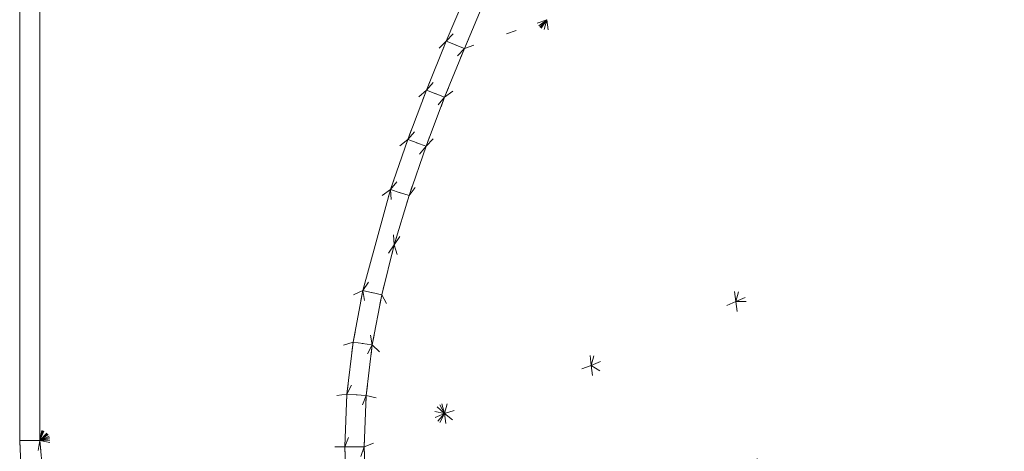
# Model space of a CAD drawing. Header units: millimetres. Extents: x 1700 to 4670, y 990 to 3874.
# Tile 54 of 110: x 3200.62 to 3210.37, y 1827.31 to 1831.58. Entities that reach past the tile are written whole.
import ezdxf

# ---------------------------------------------------------------- set-up
doc = ezdxf.new("R2010")
doc.units = ezdxf.units.MM
doc.linetypes.add('Wipeout_Contour', pattern=[1000, 0, -1000])
doc.layers.add('Nowe_320-W Umeblowanie', color=252, linetype='Continuous')
doc.layers.add('Nowe_320-W Umeblowanie_Nr_pióra__2', color=252, linetype='Continuous', lineweight=13)

msp = doc.modelspace()

# ---------------------------------------------------------------- linework, layer by layer
at = {"layer": 'Nowe_320-W Umeblowanie', "color": 252, "linetype": 'Wipeout_Contour', "lineweight": 0, "ltscale": 45664.694651}
for p, q in [((3200.6169, 1858.4071), (3200.6169, 1827.415)), ((3200.6169, 1827.415), (3200.8169, 1858.4071))]:
    msp.add_line(p, q, dxfattribs=at)
at = {"layer": 'Nowe_320-W Umeblowanie', "color": 252, "linetype": 'Wipeout_Contour', "lineweight": 0, "ltscale": 45864.490014}
for p, q in [((3200.8169, 1858.4071), (3200.6169, 1827.415)), ((3200.8169, 1827.415), (3200.8169, 1858.4071)), ((3200.6169, 1827.415), (3200.8169, 1827.415))]:
    msp.add_line(p, q, dxfattribs=at)
at = {"layer": 'Nowe_320-W Umeblowanie', "color": 252, "linetype": 'Wipeout_Contour', "lineweight": 0, "ltscale": 45784.585477}
for p, q in [((3200.8169, 1858.4068), (3200.8169, 1827.4147)), ((3200.8169, 1827.4147), (3204.1114, 1844.0898))]:
    msp.add_line(p, q, dxfattribs=at)
at = {"layer": 'Nowe_320-W Umeblowanie', "color": 252, "linetype": 'Wipeout_Contour', "lineweight": 0, "ltscale": 45907.257414}
for p, q in [((3204.1114, 1844.0898), (3200.8169, 1827.4147)), ((3200.8169, 1827.4147), (3204.1672, 1843.0348))]:
    msp.add_line(p, q, dxfattribs=at)
at = {"layer": 'Nowe_320-W Umeblowanie', "color": 252, "linetype": 'Wipeout_Contour', "lineweight": 0, "ltscale": 45922.141297}
for p, q in [((3204.1672, 1843.0348), (3200.8169, 1827.4147)), ((3200.8169, 1827.4147), (3204.3172, 1842.0115))]:
    msp.add_line(p, q, dxfattribs=at)
at = {"layer": 'Nowe_320-W Umeblowanie', "color": 252, "linetype": 'Wipeout_Contour', "lineweight": 0, "ltscale": 45938.063965}
for p, q in [((3204.3172, 1842.0115), (3200.8169, 1827.4147)), ((3200.8169, 1827.4147), (3204.5464, 1841.0029))]:
    msp.add_line(p, q, dxfattribs=at)
at = {"layer": 'Nowe_320-W Umeblowanie', "color": 252, "linetype": 'Wipeout_Contour', "lineweight": 0, "ltscale": 45950.575477}
for p, q in [((3204.5464, 1841.0029), (3200.8169, 1827.4147)), ((3200.8169, 1827.4147), (3204.6879, 1840.4947))]:
    msp.add_line(p, q, dxfattribs=at)
at = {"layer": 'Nowe_320-W Umeblowanie', "color": 252, "linetype": 'Wipeout_Contour', "lineweight": 0, "ltscale": 45959.333222}
for p, q in [((3204.6879, 1840.4947), (3200.8169, 1827.4147)), ((3200.8169, 1827.4147), (3204.8426, 1839.9902))]:
    msp.add_line(p, q, dxfattribs=at)
at = {"layer": 'Nowe_320-W Umeblowanie', "color": 252, "linetype": 'Wipeout_Contour', "lineweight": 0, "ltscale": 45968.141876}
for p, q in [((3204.8426, 1839.9902), (3200.8169, 1827.4147)), ((3200.8169, 1827.4147), (3205.0048, 1839.4988))]:
    msp.add_line(p, q, dxfattribs=at)
at = {"layer": 'Nowe_320-W Umeblowanie', "color": 252, "linetype": 'Wipeout_Contour', "lineweight": 0, "ltscale": 45976.969589}
for p, q in [((3205.0048, 1839.4988), (3200.8169, 1827.4147)), ((3200.8169, 1827.4147), (3205.1748, 1839.01))]:
    msp.add_line(p, q, dxfattribs=at)
at = {"layer": 'Nowe_320-W Umeblowanie', "color": 252, "linetype": 'Wipeout_Contour', "lineweight": 0, "ltscale": 45990.427516}
for p, q in [((3205.1748, 1839.01), (3200.8169, 1827.4147)), ((3200.8169, 1827.4147), (3205.5213, 1838.0252))]:
    msp.add_line(p, q, dxfattribs=at)
at = {"layer": 'Nowe_320-W Umeblowanie', "color": 252, "linetype": 'Wipeout_Contour', "lineweight": 0, "ltscale": 46035.693453}
for p, q in [((3205.5213, 1838.0252), (3200.8169, 1827.4147)), ((3200.8169, 1827.4147), (3205.0458, 1831.8539))]:
    msp.add_line(p, q, dxfattribs=at)
at = {"layer": 'Nowe_320-W Umeblowanie', "color": 252, "linetype": 'Wipeout_Contour', "lineweight": 0, "ltscale": 46195.77665}
for p, q in [((3208.5769, 1832.1743), (3207.7114, 1828.791)), ((3210.7673, 1830.1478), (3208.5769, 1832.1743)), ((3207.7114, 1828.791), (3210.7673, 1830.1478))]:
    msp.add_line(p, q, dxfattribs=at)
at = {"layer": 'Nowe_320-W Umeblowanie', "color": 252, "linetype": 'Wipeout_Contour', "lineweight": 0, "ltscale": 46157.251673}
for p, q in [((3207.7114, 1828.791), (3208.5769, 1832.1743)), ((3207.2246, 1831.8581), (3207.7114, 1828.791))]:
    msp.add_line(p, q, dxfattribs=at)
at = {"layer": 'Nowe_320-W Umeblowanie', "color": 252, "linetype": 'Wipeout_Contour', "lineweight": 0, "ltscale": 46198.086629}
msp.add_line((3208.5769, 1832.1743), (3210.7673, 1830.1478), dxfattribs=at)
at = {"layer": 'Nowe_320-W Umeblowanie', "color": 252, "linetype": 'Wipeout_Contour', "lineweight": 0, "ltscale": 46072.853305}
for p, q in [((3205.0458, 1831.8539), (3200.8169, 1827.4147)), ((3204.8424, 1831.3709), (3205.0458, 1831.8539)), ((3200.8169, 1827.4147), (3204.8424, 1831.3709))]:
    msp.add_line(p, q, dxfattribs=at)
at = {"layer": 'Nowe_320-W Umeblowanie', "color": 252, "linetype": 'Wipeout_Contour', "lineweight": 0, "ltscale": 46078.78204}
for p, q in [((3205.0458, 1831.8542), (3204.8424, 1831.3712)), ((3204.8424, 1831.3712), (3205.2247, 1831.7781))]:
    msp.add_line(p, q, dxfattribs=at)
at = {"layer": 'Nowe_320-W Umeblowanie', "color": 252, "linetype": 'Wipeout_Contour', "lineweight": 0, "ltscale": 46165.721463}
for p, q in [((3207.2246, 1831.8581), (3206.2787, 1828.1563)), ((3207.7114, 1828.791), (3207.2246, 1831.8581)), ((3206.2787, 1828.1563), (3207.7114, 1828.791))]:
    msp.add_line(p, q, dxfattribs=at)
at = {"layer": 'Nowe_320-W Umeblowanie', "color": 252, "linetype": 'Wipeout_Contour', "lineweight": 0, "ltscale": 46133.194917}
for p, q in [((3206.2787, 1828.1563), (3207.2246, 1831.8581)), ((3205.8374, 1831.5826), (3206.2787, 1828.1563))]:
    msp.add_line(p, q, dxfattribs=at)
at = {"layer": 'Nowe_320-W Umeblowanie', "color": 252, "linetype": 'Wipeout_Contour', "lineweight": 0, "ltscale": 46082.67349}
for p, q in [((3205.2247, 1831.7781), (3204.8424, 1831.3712)), ((3205.0218, 1831.2968), (3205.2247, 1831.7781)), ((3204.8424, 1831.3712), (3205.0218, 1831.2968))]:
    msp.add_line(p, q, dxfattribs=at)
at = {"layer": 'Nowe_320-W Umeblowanie', "color": 252, "linetype": 'Wipeout_Contour', "lineweight": 0, "ltscale": 61453.133525}
for p, q in [((3205.2247, 1831.7781), (3205.0218, 1831.2968)), ((3205.4393, 1831.4431), (3205.8374, 1831.5826)), ((3205.0218, 1831.2968), (3205.4393, 1831.4431))]:
    msp.add_line(p, q, dxfattribs=at)
at = {"layer": 'Nowe_320-W Umeblowanie', "color": 252, "linetype": 'Wipeout_Contour', "lineweight": 0, "ltscale": 46119.386965}
for p, q in [((3205.8374, 1831.5826), (3204.3261, 1829.3518)), ((3204.8254, 1827.6803), (3205.8374, 1831.5826)), ((3204.3261, 1829.3518), (3204.8254, 1827.6803))]:
    msp.add_line(p, q, dxfattribs=at)
at = {"layer": 'Nowe_320-W Umeblowanie', "color": 252, "linetype": 'Wipeout_Contour', "lineweight": 0, "ltscale": 46103.089253}
for p, q in [((3204.3261, 1829.3518), (3205.8374, 1831.5826)), ((3205.8374, 1831.5826), (3204.4733, 1829.8404)), ((3204.4733, 1829.8404), (3204.3261, 1829.3518))]:
    msp.add_line(p, q, dxfattribs=at)
at = {"layer": 'Nowe_320-W Umeblowanie', "color": 252, "linetype": 'Wipeout_Contour', "lineweight": 0, "ltscale": 46099.150949}
for p, q in [((3204.4733, 1829.8404), (3205.8374, 1831.5826)), ((3205.8374, 1831.5826), (3204.6419, 1830.3293)), ((3204.6419, 1830.3293), (3204.4733, 1829.8404))]:
    msp.add_line(p, q, dxfattribs=at)
at = {"layer": 'Nowe_320-W Umeblowanie', "color": 252, "linetype": 'Wipeout_Contour', "lineweight": 0, "ltscale": 46095.489792}
for p, q in [((3204.6419, 1830.3293), (3205.8374, 1831.5826)), ((3205.8374, 1831.5826), (3204.8262, 1830.8144)), ((3204.8262, 1830.8144), (3204.6419, 1830.3293))]:
    msp.add_line(p, q, dxfattribs=at)
at = {"layer": 'Nowe_320-W Umeblowanie', "color": 252, "linetype": 'Wipeout_Contour', "lineweight": 0, "ltscale": 46141.940592}
for p, q in [((3205.8374, 1831.5826), (3204.8254, 1827.6803)), ((3206.2787, 1828.1563), (3205.8374, 1831.5826)), ((3204.8254, 1827.6803), (3206.2787, 1828.1563))]:
    msp.add_line(p, q, dxfattribs=at)
at = {"layer": 'Nowe_320-W Umeblowanie', "color": 252, "linetype": 'Wipeout_Contour', "lineweight": 0, "ltscale": 46091.987867}
for p, q in [((3204.8262, 1830.8144), (3205.8374, 1831.5826)), ((3205.8374, 1831.5826), (3205.0218, 1831.2968)), ((3205.0218, 1831.2968), (3204.8262, 1830.8144))]:
    msp.add_line(p, q, dxfattribs=at)
at = {"layer": 'Nowe_320-W Umeblowanie', "color": 252, "linetype": 'Wipeout_Contour', "lineweight": 0, "ltscale": 46076.031}
for p, q in [((3204.8424, 1831.3709), (3200.8169, 1827.4147)), ((3204.6457, 1830.8852), (3204.8424, 1831.3709)), ((3200.8169, 1827.4147), (3204.6457, 1830.8852))]:
    msp.add_line(p, q, dxfattribs=at)
at = {"layer": 'Nowe_320-W Umeblowanie', "color": 252, "linetype": 'Wipeout_Contour', "lineweight": 0, "ltscale": 46083.495967}
for p, q in [((3204.8424, 1831.3712), (3204.6457, 1830.8854)), ((3205.0218, 1831.2968), (3204.8424, 1831.3712)), ((3204.6457, 1830.8854), (3205.0218, 1831.2968))]:
    msp.add_line(p, q, dxfattribs=at)
at = {"layer": 'Nowe_320-W Umeblowanie', "color": 252, "linetype": 'Wipeout_Contour', "lineweight": 0, "ltscale": 46087.436918}
for p, q in [((3205.0218, 1831.2968), (3204.6457, 1830.8854)), ((3204.8262, 1830.8144), (3205.0218, 1831.2968)), ((3204.6457, 1830.8854), (3204.8262, 1830.8144))]:
    msp.add_line(p, q, dxfattribs=at)
at = {"layer": 'Nowe_320-W Umeblowanie', "color": 252, "linetype": 'Wipeout_Contour', "lineweight": 0, "ltscale": 46079.39478}
for p, q in [((3204.6457, 1830.8852), (3200.8169, 1827.4147)), ((3204.46, 1830.3951), (3204.6457, 1830.8852)), ((3200.8169, 1827.4147), (3204.46, 1830.3951))]:
    msp.add_line(p, q, dxfattribs=at)
at = {"layer": 'Nowe_320-W Umeblowanie', "color": 252, "linetype": 'Wipeout_Contour', "lineweight": 0, "ltscale": 46088.460353}
for p, q in [((3204.6457, 1830.8854), (3204.46, 1830.3954)), ((3204.8262, 1830.8144), (3204.6457, 1830.8854)), ((3204.46, 1830.3954), (3204.8262, 1830.8144))]:
    msp.add_line(p, q, dxfattribs=at)
at = {"layer": 'Nowe_320-W Umeblowanie', "color": 252, "linetype": 'Wipeout_Contour', "lineweight": 0, "ltscale": 46092.480949}
for p, q in [((3204.8262, 1830.8144), (3204.46, 1830.3954)), ((3204.6419, 1830.3293), (3204.8262, 1830.8144)), ((3204.46, 1830.3954), (3204.6419, 1830.3293))]:
    msp.add_line(p, q, dxfattribs=at)
at = {"layer": 'Nowe_320-W Umeblowanie', "color": 252, "linetype": 'Wipeout_Contour', "lineweight": 0, "ltscale": 46083.02828}
for p, q in [((3204.46, 1830.3951), (3200.8169, 1827.4147)), ((3204.2895, 1829.8996), (3204.46, 1830.3951)), ((3200.8169, 1827.4147), (3204.2895, 1829.8996))]:
    msp.add_line(p, q, dxfattribs=at)
at = {"layer": 'Nowe_320-W Umeblowanie', "color": 252, "linetype": 'Wipeout_Contour', "lineweight": 0, "ltscale": 46093.800777}
for p, q in [((3204.46, 1830.3954), (3204.2895, 1829.8999)), ((3204.6419, 1830.3293), (3204.46, 1830.3954)), ((3204.2895, 1829.8999), (3204.6419, 1830.3293))]:
    msp.add_line(p, q, dxfattribs=at)
at = {"layer": 'Nowe_320-W Umeblowanie', "color": 252, "linetype": 'Wipeout_Contour', "lineweight": 0, "ltscale": 46097.926721}
for p, q in [((3204.6419, 1830.3293), (3204.2895, 1829.8999)), ((3204.4733, 1829.8404), (3204.6419, 1830.3293)), ((3204.2895, 1829.8999), (3204.4733, 1829.8404))]:
    msp.add_line(p, q, dxfattribs=at)
at = {"layer": 'Nowe_320-W Umeblowanie', "color": 252, "linetype": 'Wipeout_Contour', "lineweight": 0, "ltscale": 46235.631919}
for p, q in [((3210.7673, 1830.1478), (3207.7114, 1828.791)), ((3207.7114, 1828.791), (3210.9499, 1828.7593))]:
    msp.add_line(p, q, dxfattribs=at)
at = {"layer": 'Nowe_320-W Umeblowanie', "color": 252, "linetype": 'Wipeout_Contour', "lineweight": 0, "ltscale": 46089.437678}
for p, q in [((3204.2895, 1829.8996), (3200.8169, 1827.4147)), ((3204.0153, 1828.8994), (3204.2895, 1829.8996)), ((3200.8169, 1827.4147), (3204.0153, 1828.8994))]:
    msp.add_line(p, q, dxfattribs=at)
at = {"layer": 'Nowe_320-W Umeblowanie', "color": 252, "linetype": 'Wipeout_Contour', "lineweight": 0, "ltscale": 46103.873915}
for p, q in [((3204.2895, 1829.8999), (3204.0153, 1828.8997)), ((3204.3261, 1829.3518), (3204.2895, 1829.8999)), ((3204.0153, 1828.8997), (3204.3261, 1829.3518))]:
    msp.add_line(p, q, dxfattribs=at)
at = {"layer": 'Nowe_320-W Umeblowanie', "color": 252, "linetype": 'Wipeout_Contour', "lineweight": 0, "ltscale": 46101.556279}
for p, q in [((3204.4733, 1829.8404), (3204.2895, 1829.8999)), ((3204.2895, 1829.8999), (3204.3261, 1829.3518)), ((3204.3261, 1829.3518), (3204.4733, 1829.8404))]:
    msp.add_line(p, q, dxfattribs=at)
at = {"layer": 'Nowe_320-W Umeblowanie', "color": 252, "linetype": 'Wipeout_Contour', "lineweight": 0, "ltscale": 46110.372344}
for p, q in [((3204.3261, 1829.3518), (3204.0153, 1828.8997)), ((3204.2032, 1828.8585), (3204.3261, 1829.3518)), ((3204.0153, 1828.8997), (3204.2032, 1828.8585))]:
    msp.add_line(p, q, dxfattribs=at)
at = {"layer": 'Nowe_320-W Umeblowanie', "color": 252, "linetype": 'Wipeout_Contour', "lineweight": 0, "ltscale": 46124.336446}
for p, q in [((3204.3261, 1829.3518), (3204.2032, 1828.8585)), ((3204.8254, 1827.6803), (3204.3261, 1829.3518)), ((3204.2032, 1828.8585), (3204.8254, 1827.6803))]:
    msp.add_line(p, q, dxfattribs=at)
at = {"layer": 'Nowe_320-W Umeblowanie', "color": 252, "linetype": 'Wipeout_Contour', "lineweight": 0, "ltscale": 46096.263519}
for p, q in [((3204.0153, 1828.8994), (3200.8169, 1827.4147)), ((3203.9197, 1828.3896), (3204.0153, 1828.8994)), ((3200.8169, 1827.4147), (3203.9197, 1828.3896))]:
    msp.add_line(p, q, dxfattribs=at)
at = {"layer": 'Nowe_320-W Umeblowanie', "color": 252, "linetype": 'Wipeout_Contour', "lineweight": 0, "ltscale": 46116.051816}
for p, q in [((3204.0153, 1828.8997), (3203.9197, 1828.3899)), ((3204.1094, 1828.3605), (3204.0153, 1828.8997)), ((3203.9197, 1828.3899), (3204.1094, 1828.3605))]:
    msp.add_line(p, q, dxfattribs=at)
at = {"layer": 'Nowe_320-W Umeblowanie', "color": 252, "linetype": 'Wipeout_Contour', "lineweight": 0, "ltscale": 46114.641129}
for p, q in [((3204.0153, 1828.8997), (3204.1094, 1828.3605)), ((3204.2032, 1828.8585), (3204.0153, 1828.8997)), ((3204.1094, 1828.3605), (3204.2032, 1828.8585))]:
    msp.add_line(p, q, dxfattribs=at)
at = {"layer": 'Nowe_320-W Umeblowanie', "color": 252, "linetype": 'Wipeout_Contour', "lineweight": 0, "ltscale": 46129.200251}
for p, q in [((3204.2032, 1828.8585), (3204.1094, 1828.3605)), ((3204.8254, 1827.6803), (3204.2032, 1828.8585)), ((3204.1094, 1828.3605), (3204.8254, 1827.6803))]:
    msp.add_line(p, q, dxfattribs=at)
at = {"layer": 'Nowe_320-W Umeblowanie', "color": 252, "linetype": 'Wipeout_Contour', "lineweight": 0, "ltscale": 46201.074269}
for p, q in [((3207.7114, 1828.791), (3206.2787, 1828.1563)), ((3207.935, 1827.1378), (3207.7114, 1828.791)), ((3206.2787, 1828.1563), (3207.935, 1827.1378))]:
    msp.add_line(p, q, dxfattribs=at)
at = {"layer": 'Nowe_320-W Umeblowanie', "color": 252, "linetype": 'Wipeout_Contour', "lineweight": 0, "ltscale": 46233.340542}
for p, q in [((3210.9499, 1828.7593), (3207.7114, 1828.791)), ((3207.7114, 1828.791), (3207.935, 1827.1378)), ((3207.935, 1827.1378), (3210.9499, 1828.7593))]:
    msp.add_line(p, q, dxfattribs=at)
at = {"layer": 'Nowe_320-W Umeblowanie', "color": 252, "linetype": 'Wipeout_Contour', "lineweight": 0, "ltscale": 46270.840081}
for p, q in [((3210.9499, 1828.7593), (3207.935, 1827.1378)), ((3207.935, 1827.1378), (3211.5465, 1827.511))]:
    msp.add_line(p, q, dxfattribs=at)
at = {"layer": 'Nowe_320-W Umeblowanie', "color": 252, "linetype": 'Wipeout_Contour', "lineweight": 0, "ltscale": 46101.783982}
for p, q in [((3203.9197, 1828.3896), (3200.8169, 1827.4147)), ((3203.8586, 1827.8746), (3203.9197, 1828.3896)), ((3200.8169, 1827.4147), (3203.8586, 1827.8746))]:
    msp.add_line(p, q, dxfattribs=at)
at = {"layer": 'Nowe_320-W Umeblowanie', "color": 252, "linetype": 'Wipeout_Contour', "lineweight": 0, "ltscale": 46121.087133}
for p, q in [((3203.9197, 1828.3899), (3203.8586, 1827.8748)), ((3204.1094, 1828.3605), (3203.9197, 1828.3899)), ((3203.8586, 1827.8748), (3204.1094, 1828.3605))]:
    msp.add_line(p, q, dxfattribs=at)
at = {"layer": 'Nowe_320-W Umeblowanie', "color": 252, "linetype": 'Wipeout_Contour', "lineweight": 0, "ltscale": 46125.693656}
for p, q in [((3204.1094, 1828.3605), (3203.8586, 1827.8748)), ((3204.0496, 1827.8592), (3204.1094, 1828.3605)), ((3203.8586, 1827.8748), (3204.0496, 1827.8592))]:
    msp.add_line(p, q, dxfattribs=at)
at = {"layer": 'Nowe_320-W Umeblowanie', "color": 252, "linetype": 'Wipeout_Contour', "lineweight": 0, "ltscale": 46134.711502}
for p, q in [((3204.1094, 1828.3605), (3204.0496, 1827.8592)), ((3204.8254, 1827.6803), (3204.1094, 1828.3605)), ((3204.0496, 1827.8592), (3204.8254, 1827.6803))]:
    msp.add_line(p, q, dxfattribs=at)
at = {"layer": 'Nowe_320-W Umeblowanie', "color": 252, "linetype": 'Wipeout_Contour', "lineweight": 0, "ltscale": 46180.378518}
for p, q in [((3206.2787, 1828.1563), (3204.8254, 1827.6803)), ((3206.5234, 1826.3466), (3206.2787, 1828.1563)), ((3204.8254, 1827.6803), (3206.5234, 1826.3466))]:
    msp.add_line(p, q, dxfattribs=at)
at = {"layer": 'Nowe_320-W Umeblowanie', "color": 252, "linetype": 'Wipeout_Contour', "lineweight": 0, "ltscale": 46208.390698}
for p, q in [((3206.2787, 1828.1563), (3206.5234, 1826.3466)), ((3207.935, 1827.1378), (3206.2787, 1828.1563))]:
    msp.add_line(p, q, dxfattribs=at)
at = {"layer": 'Nowe_320-W Umeblowanie', "color": 252, "linetype": 'Wipeout_Contour', "lineweight": 0, "ltscale": 46108.070169}
for p, q in [((3203.8586, 1827.8746), (3200.8169, 1827.4147)), ((3203.8367, 1827.3499), (3203.8586, 1827.8746)), ((3200.8169, 1827.4147), (3203.8367, 1827.3499))]:
    msp.add_line(p, q, dxfattribs=at)
at = {"layer": 'Nowe_320-W Umeblowanie', "color": 252, "linetype": 'Wipeout_Contour', "lineweight": 0, "ltscale": 46130.022648}
for p, q in [((3203.8586, 1827.8748), (3203.8367, 1827.3502)), ((3203.8367, 1827.3502), (3204.0496, 1827.8592)), ((3204.0496, 1827.8592), (3203.8586, 1827.8748))]:
    msp.add_line(p, q, dxfattribs=at)
at = {"layer": 'Nowe_320-W Umeblowanie', "color": 252, "linetype": 'Wipeout_Contour', "lineweight": 0, "ltscale": 46134.719776}
for p, q in [((3204.0496, 1827.8592), (3203.8367, 1827.3502)), ((3204.0282, 1827.3501), (3204.0496, 1827.8592)), ((3203.8367, 1827.3502), (3204.0282, 1827.3501))]:
    msp.add_line(p, q, dxfattribs=at)
at = {"layer": 'Nowe_320-W Umeblowanie', "color": 252, "linetype": 'Wipeout_Contour', "lineweight": 0, "ltscale": 46140.396369}
for p, q in [((3204.0496, 1827.8592), (3204.0282, 1827.3501)), ((3204.8254, 1827.6803), (3204.0496, 1827.8592)), ((3204.0282, 1827.3501), (3204.8254, 1827.6803))]:
    msp.add_line(p, q, dxfattribs=at)
at = {"layer": 'Nowe_320-W Umeblowanie', "color": 252, "linetype": 'Wipeout_Contour', "lineweight": 0, "ltscale": 46146.984479}
for p, q in [((3204.8254, 1827.6803), (3204.0282, 1827.3501)), ((3204.0488, 1826.8412), (3204.8254, 1827.6803)), ((3204.0282, 1827.3501), (3204.0488, 1826.8412))]:
    msp.add_line(p, q, dxfattribs=at)
at = {"layer": 'Nowe_320-W Umeblowanie', "color": 252, "linetype": 'Wipeout_Contour', "lineweight": 0, "ltscale": 46154.270478}
for p, q in [((3204.8254, 1827.6803), (3204.0488, 1826.8412)), ((3204.1108, 1826.3353), (3204.8254, 1827.6803))]:
    msp.add_line(p, q, dxfattribs=at)
at = {"layer": 'Nowe_320-W Umeblowanie', "color": 252, "linetype": 'Wipeout_Contour', "lineweight": 0, "ltscale": 46168.676419}
for p, q in [((3204.8254, 1827.6803), (3204.1108, 1826.3353)), ((3205.0824, 1825.7625), (3204.8254, 1827.6803))]:
    msp.add_line(p, q, dxfattribs=at)
at = {"layer": 'Nowe_320-W Umeblowanie', "color": 252, "linetype": 'Wipeout_Contour', "lineweight": 0, "ltscale": 46187.482693}
for p, q in [((3204.8254, 1827.6803), (3205.0824, 1825.7625)), ((3206.5234, 1826.3466), (3204.8254, 1827.6803))]:
    msp.add_line(p, q, dxfattribs=at)
at = {"layer": 'Nowe_320-W Umeblowanie', "color": 252, "linetype": 'Wipeout_Contour', "lineweight": 0, "ltscale": 46273.548388}
msp.add_line((3211.5465, 1827.511), (3207.935, 1827.1378), dxfattribs=at)
at = {"layer": 'Nowe_320-W Umeblowanie', "color": 252, "linetype": 'Wipeout_Contour', "lineweight": 0, "ltscale": 46067.420589}
for p, q in [((3200.6169, 1827.415), (3200.6574, 1826.5164)), ((3200.8169, 1827.415), (3200.6169, 1827.415)), ((3200.6574, 1826.5164), (3200.8169, 1827.415))]:
    msp.add_line(p, q, dxfattribs=at)
at = {"layer": 'Nowe_320-W Umeblowanie', "color": 252, "linetype": 'Wipeout_Contour', "lineweight": 0, "ltscale": 46081.825328}
for p, q in [((3200.8169, 1827.415), (3200.6574, 1826.5164)), ((3200.9805, 1825.6317), (3200.8169, 1827.415))]:
    msp.add_line(p, q, dxfattribs=at)
at = {"layer": 'Nowe_320-W Umeblowanie', "color": 252, "linetype": 'Wipeout_Contour', "lineweight": 0, "ltscale": 46104.493019}
for p, q in [((3203.858, 1826.8253), (3200.8169, 1827.4147)), ((3200.8169, 1827.4147), (3200.9805, 1825.6315))]:
    msp.add_line(p, q, dxfattribs=at)
at = {"layer": 'Nowe_320-W Umeblowanie', "color": 252, "linetype": 'Wipeout_Contour', "lineweight": 0, "ltscale": 46114.339926}
for p, q in [((3200.8169, 1827.4147), (3203.858, 1826.8253)), ((3203.8367, 1827.3499), (3200.8169, 1827.4147)), ((3203.858, 1826.8253), (3203.8367, 1827.3499))]:
    msp.add_line(p, q, dxfattribs=at)
at = {"layer": 'Nowe_320-W Umeblowanie', "color": 252, "linetype": 'Wipeout_Contour', "lineweight": 0, "ltscale": 46139.880638}
for p, q in [((3204.0282, 1827.3501), (3203.8367, 1827.3502)), ((3203.8367, 1827.3502), (3203.858, 1826.8256)), ((3203.858, 1826.8256), (3204.0282, 1827.3501))]:
    msp.add_line(p, q, dxfattribs=at)
at = {"layer": 'Nowe_320-W Umeblowanie', "color": 252, "linetype": 'Wipeout_Contour', "lineweight": 0, "ltscale": 46144.814346}
for p, q in [((3204.0282, 1827.3501), (3203.858, 1826.8256)), ((3204.0488, 1826.8412), (3204.0282, 1827.3501))]:
    msp.add_line(p, q, dxfattribs=at)
at = {"layer": 'Nowe_320-W Umeblowanie_Nr_pióra__2', "color": 252, "linetype": 'Continuous', "lineweight": 13}
for p, q in [((3200.6169, 1827.415), (3200.6169, 1858.4071)), ((3200.6169, 1827.415), (3200.6169, 1858.4071)), ((3200.8169, 1827.4147), (3200.8169, 1858.4068)), ((3200.8169, 1827.4147), (3200.8169, 1858.4068)), ((3205.0458, 1831.8539), (3204.8424, 1831.3709)), ((3205.0458, 1831.8539), (3204.8424, 1831.3709)), ((3205.2247, 1831.7781), (3205.0218, 1831.2968)), ((3205.2247, 1831.7781), (3205.0218, 1831.2968)), ((3204.8424, 1831.3709), (3204.6457, 1830.8852)), ((3204.8424, 1831.3709), (3204.6457, 1830.8852)), ((3205.0218, 1831.2968), (3204.8262, 1830.8144)), ((3205.0218, 1831.2968), (3204.8262, 1830.8144)), ((3204.6457, 1830.8852), (3204.46, 1830.3951)), ((3204.6457, 1830.8852), (3204.46, 1830.3951)), ((3204.8262, 1830.8144), (3204.6419, 1830.3293)), ((3204.8262, 1830.8144), (3204.6419, 1830.3293)), ((3204.46, 1830.3951), (3204.2895, 1829.8996)), ((3204.46, 1830.3951), (3204.2895, 1829.8996)), ((3204.6419, 1830.3293), (3204.4733, 1829.8404)), ((3204.6419, 1830.3293), (3204.4733, 1829.8404)), ((3204.2895, 1829.8996), (3204.0153, 1828.8994)), ((3204.2895, 1829.8996), (3204.0153, 1828.8994)), ((3204.4733, 1829.8404), (3204.3261, 1829.3518)), ((3204.4733, 1829.8404), (3204.3261, 1829.3518)), ((3204.3261, 1829.3518), (3204.2032, 1828.8585)), ((3204.3261, 1829.3518), (3204.2032, 1828.8585)), ((3204.0153, 1828.8994), (3203.9197, 1828.3896)), ((3204.0153, 1828.8994), (3203.9197, 1828.3896)), ((3204.2032, 1828.8585), (3204.1094, 1828.3605)), ((3204.2032, 1828.8585), (3204.1094, 1828.3605)), ((3203.9197, 1828.3896), (3203.8586, 1827.8746)), ((3203.9197, 1828.3896), (3203.8586, 1827.8746)), ((3204.1094, 1828.3605), (3204.0496, 1827.8592)), ((3204.1094, 1828.3605), (3204.0496, 1827.8592)), ((3203.8586, 1827.8746), (3203.8367, 1827.3499)), ((3203.8586, 1827.8746), (3203.8367, 1827.3499)), ((3204.0496, 1827.8592), (3204.0282, 1827.3501)), ((3204.0496, 1827.8592), (3204.0282, 1827.3501)), ((3200.6574, 1826.5164), (3200.6169, 1827.415)), ((3200.6574, 1826.5164), (3200.6169, 1827.415)), ((3200.9805, 1825.6315), (3200.8169, 1827.4147)), ((3200.9805, 1825.6315), (3200.8169, 1827.4147)), ((3203.8367, 1827.3499), (3203.858, 1826.8253)), ((3203.8367, 1827.3499), (3203.858, 1826.8253)), ((3203.8368, 1827.3499), (3203.8368, 1827.35)), ((3203.8368, 1827.3499), (3203.8368, 1827.35)), ((3204.0282, 1827.3501), (3204.0488, 1826.8412)), ((3204.0282, 1827.3501), (3204.0488, 1826.8412))]:
    msp.add_line(p, q, dxfattribs=at)

doc.saveas('drawing.dxf')
